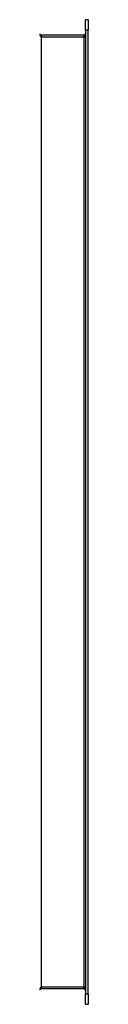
# Model space of a CAD drawing. Header units: inches. Extents: x 11 to 168, y 11 to 114.
# Tile 3 of 62: x 60.071 to 61.002, y 53.637 to 72.613. Entities that reach past the tile are written whole.
import ezdxf

# ---------------------------------------------------------------- set-up
doc = ezdxf.new("R2010")
doc.units = ezdxf.units.IN
doc.header["$MEASUREMENT"] = 0
doc.layers.add('Visible Edges(ANSI)', color=7, linetype='Continuous', lineweight=25)
doc.layers.add('Visible Tangent Edges(ANSI)', color=7, linetype='Continuous', lineweight=25)

msp = doc.modelspace()

# ---------------------------------------------------------------- linework, layer by layer
at = {"layer": 'Visible Edges(ANSI)'}
for p, q in [((60.949, 72.416), (60.949, 72.613)), ((61.002, 72.613), (60.949, 72.613)), ((61.002, 72.613), (61.002, 72.416)), ((60.918, 72.312), (60.102, 72.312)), ((60.949, 72.416), (60.949, 53.833)), ((61.002, 53.833), (61.002, 72.416)), ((60.102, 53.938), (60.918, 53.938)), ((60.949, 53.637), (60.949, 53.833)), ((61.002, 53.833), (61.002, 53.637)), ((60.949, 53.637), (61.002, 53.637))]:
    msp.add_line(p, q, dxfattribs=at)
for centre, start, end in [((60.102, 72.343), 180, 270), ((60.918, 72.343), 270, 0), ((60.102, 53.907), 90, 180), ((60.918, 53.907), 0, 90)]:
    msp.add_arc(centre, 0.031, start, end, dxfattribs=at)
at = {"layer": 'Visible Tangent Edges(ANSI)'}
for p, q in [((60.102, 72.312), (60.102, 72.281)), ((60.918, 72.281), (60.918, 72.312)), ((60.949, 72.416), (61.002, 72.416)), ((60.102, 72.281), (60.918, 72.281)), ((60.102, 53.969), (60.102, 72.281)), ((60.949, 72.281), (60.918, 72.281)), ((60.918, 72.281), (60.918, 53.969)), ((60.918, 53.969), (60.102, 53.969)), ((60.102, 53.938), (60.102, 53.969)), ((60.918, 53.969), (60.949, 53.969)), ((60.918, 53.938), (60.918, 53.969)), ((61.002, 53.833), (60.949, 53.833))]:
    msp.add_line(p, q, dxfattribs=at)
for centre, major_axis, start_param, end_param in [((60.102, 72.343), (0, -0.062), 4.712389, 6.283185), ((60.102, 53.907), (0, 0.062), 0, 1.570796)]:
    msp.add_ellipse(centre, major_axis=major_axis, ratio=0.5, start_param=start_param, end_param=end_param, dxfattribs=at)

doc.saveas('drawing.dxf')
